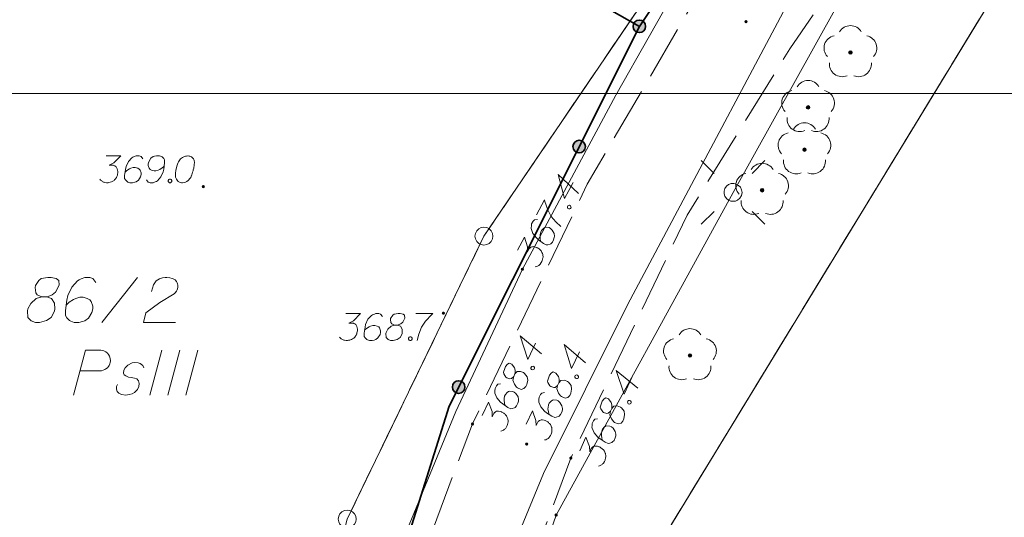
# Model space of a CAD drawing. Header units: metres. Extents: x 5554594 to 5556205, y 5636132 to 5636668.
# Tile 89 of 168: x 5555325 to 5555353, y 5636362 to 5636376. Entities that reach past the tile are written whole.
import ezdxf

# ---------------------------------------------------------------- set-up
doc = ezdxf.new("R2010")
doc.units = ezdxf.units.M
doc.header["$MEASUREMENT"] = 0
doc.header["$XCLIPFRAME"] = 0
for name, pattern in [('L_0_06', [2, 1.5, -0.5]), ('PRZER1-1', [2, 1, -1]), ('PRZER3-1', [4, 3, -1])]:
    doc.linetypes.add(name, pattern=pattern)
for name, color, linetype, lineweight in [('#digitalizacja', 7, 'Continuous', 18), ('#RAMKA', 7, 'Continuous', 18), ('#RASTER', 7, 'Continuous', 18), ('#skartowane', 7, 'Continuous', 18)]:
    doc.layers.add(name, color=color, linetype=linetype, lineweight=lineweight)
for name, color, linetype, lineweight, true_color in [('GEPPGD', 96, 'Continuous', 18, 0x008000), ('GESDZI', 18, 'Continuous', 18, 0x0a0909), ('GESDZI_O', 18, 'Continuous', 18, 0x0a0909), ('GESKKL', 96, 'PRZER3-1', 18, 0x008000), ('GESKKL_O', 96, 'PRZER3-1', 18, 0x008000), ('GESUZY', 96, 'PRZER1-1', 18, 0x008000), ('GULENN', 1, 'Continuous', 18, 0xff0000), ('GUPESH', 1, 'Continuous', 18, 0xff0000), ('GUPISL', 18, 'Continuous', 18, 0x0a0909)]:
    doc.layers.add(name, color=color, linetype=linetype, lineweight=lineweight, true_color=true_color)
picture_1 = doc.add_image_def('image1.tif', size_in_pixel=(18897, 11811))

# ---------------------------------------------------------------- blocks, each defined once
blk = doc.blocks.new('EPPGS')
at = {"color": 0, "flags": 128}
blk.add_lwpolyline([(0.5, 0), (0.475528, -0.154508), (0.404508, -0.293893), (0.293893, -0.404508), (0.154508, -0.475528), (0, -0.5), (-0.154508, -0.475528), (-0.293893, -0.404508), (-0.404508, -0.293893), (-0.475528, -0.154508), (-0.5, 0), (-0.475528, 0.154508), (-0.404508, 0.293893), (-0.293893, 0.404508), (-0.154508, 0.475528), (0, 0.5), (0.154508, 0.475528), (0.293893, 0.404508), (0.404508, 0.293893), (0.475528, 0.154508), (0.5, 0)], close=True, dxfattribs=at)
blk = doc.blocks.new('KOLO')
blk.add_hatch(color=0).paths.add_polyline_path([(0, -0.5), (-0.12941, -0.482963), (-0.25, -0.433013), (-0.353553, -0.353553), (-0.433013, -0.25), (-0.482963, -0.12941), (-0.5, 0), (-0.482963, 0.12941), (-0.433013, 0.25), (-0.353553, 0.353553), (-0.25, 0.433013), (-0.12941, 0.482963), (0, 0.5), (0.12941, 0.482963), (0.25, 0.433013), (0.353553, 0.353553), (0.433013, 0.25), (0.482963, 0.12941), (0.5, 0), (0.482963, -0.12941), (0.433013, -0.25), (0.353553, -0.353553), (0.25, -0.433013), (0.12941, -0.482963)])
blk = doc.blocks.new('SUSM01_01_1')
at = {"color": 0, "flags": 128}
for points in [[(-0.353553, 0.353553), (-0.212132, 0.212132)], [(0.353553, 0.353553), (0.212132, 0.212132)], [(-0.353553, -0.353553), (-0.212132, -0.212132)], [(0.353553, -0.353553), (0.212132, -0.212132)]]:
    blk.add_lwpolyline(points, dxfattribs=at)
blk.add_lwpolyline([(0.1, 0), (0.093969, -0.034202), (0.076604, -0.064279), (0.05, -0.086603), (0.025882, -0.096593), (0, -0.1), (-0.025882, -0.096593), (-0.05, -0.086603), (-0.073305, -0.068017), (-0.090097, -0.043388), (-0.098883, -0.014904), (-0.098883, 0.014904), (-0.090097, 0.043388), (-0.073305, 0.068017), (-0.05, 0.086603), (-0.022252, 0.097493), (0.007473, 0.09972), (0.036534, 0.093087), (0.062349, 0.078183), (0.082624, 0.056332), (0.095557, 0.029476), (0.1, 0)], close=True, dxfattribs=at)
blk = doc.blocks.new('OBOP02_01')
at = {"linetype": 'Continuous', "lineweight": 18}
blk.add_hatch(color=0, dxfattribs=at).paths.add_polyline_path([(0, -0.1, 1), (0, 0.1, 1)])
at = {"color": 0, "linetype": 'Continuous', "lineweight": 18}
blk.add_circle((0, 0), 0.1, dxfattribs=at)
for centre, radius, start, end in [((0, 0.8), 0.7, 29.8459, 150.1541), ((-0.77, 0.25), 0.7, 101.6336, 222.6627), ((0.77, 0.25), 0.7, 317.3373, 78.3664), ((-0.46, -0.64), 0.71, 174.3693, 292.5572), ((0.46, -0.64), 0.71, 247.4428, 5.6307)]:
    blk.add_arc(centre, radius, start, end, dxfattribs=at)

msp = doc.modelspace()

# ---------------------------------------------------------------- hatches: boundary and pattern name
at = {"layer": '#digitalizacja', "linetype": 'Continuous', "lineweight": 18}
h = msp.add_hatch(color=7, dxfattribs=at)
edge = h.paths.add_edge_path()
edge.add_arc((5555339.181, 5636368.786), 0.045, 0, 360)
at = {"layer": '#skartowane', "linetype": 'Continuous', "lineweight": 35}
h = msp.add_hatch(color=7, dxfattribs=at)
edge = h.paths.add_edge_path()
edge.add_arc((5555342.44, 5636375.56), 0.175, 0, 360)
at = {"layer": '#skartowane', "linetype": 'Continuous', "lineweight": 18}
h = msp.add_hatch(color=7, dxfattribs=at)
edge = h.paths.add_edge_path()
edge.add_arc((5555345.41, 5636375.69), 0.045, 0, 360)
at = {"layer": '#skartowane', "linetype": 'Continuous', "lineweight": 35}
h = msp.add_hatch(color=7, dxfattribs=at)
edge = h.paths.add_edge_path()
edge.add_arc((5555340.762, 5636372.207), 0.175, 0, 360)
at = {"layer": '#skartowane', "linetype": 'Continuous', "lineweight": 18}
h = msp.add_hatch(color=7, dxfattribs=at)
edge = h.paths.add_edge_path()
edge.add_arc((5555330.29, 5636371.09), 0.045, 0, 360)
h = msp.add_hatch(color=7, dxfattribs=at)
edge = h.paths.add_edge_path()
edge.add_arc((5555336.98, 5636367.56), 0.045, 0, 360)
at = {"layer": '#skartowane', "linetype": 'Continuous', "lineweight": 35}
h = msp.add_hatch(color=7, dxfattribs=at)
edge = h.paths.add_edge_path()
edge.add_arc((5555337.405, 5636365.5), 0.175, 0, 360)
at = {"layer": '#skartowane', "linetype": 'Continuous', "lineweight": 18}
h = msp.add_hatch(color=7, dxfattribs=at)
edge = h.paths.add_edge_path()
edge.add_arc((5555337.79, 5636364.47), 0.045, 0, 360)
h = msp.add_hatch(color=7, dxfattribs=at)
edge = h.paths.add_edge_path()
edge.add_arc((5555339.3, 5636363.91), 0.045, 0, 360)
h = msp.add_hatch(color=7, dxfattribs=at)
edge = h.paths.add_edge_path()
edge.add_arc((5555340.53, 5636363.52), 0.045, 0, 360)

# ---------------------------------------------------------------- linework, layer by layer
at = {"layer": '#digitalizacja', "color": 5, "linetype": 'Continuous', "lineweight": 18, "flags": 128}
msp.add_lwpolyline([(5555407.558, 5636446.707), (5555404.272, 5636443.186), (5555399.619, 5636438.519), (5555394.658, 5636432.671), (5555389.343, 5636426.59), (5555383.867, 5636420.325), (5555376.743, 5636412.289), (5555370.792, 5636405.215), (5555363.981, 5636396.892), (5555347.841, 5636378.588), (5555342.113, 5636367.796), (5555339.77, 5636363.092), (5555337.162, 5636356.758)], dxfattribs=at)
at = {"layer": '#digitalizacja', "color": 1, "linetype": 'Continuous', "lineweight": 18, "flags": 128}
for points in [[(5555343.663, 5636376.961), (5555341.787, 5636373.642), (5555339.181, 5636368.786), (5555337.324, 5636364.823), (5555334.015, 5636356.755)], [(5555340.597, 5636371.207), (5555340.356, 5636370.76), (5555340.181, 5636371.431), (5555340.746, 5636370.898)], [(5555339.574, 5636370.303), (5555339.798, 5636370.718), (5555339.81, 5636370.678), (5555339.89, 5636370.441), (5555339.979, 5636370.259), (5555340.117, 5636370.104), (5555340.251, 5636369.978)], [(5555340.434, 5636370.53), (5555340.448, 5636370.556), (5555340.467, 5636370.566), (5555340.496, 5636370.57), (5555340.522, 5636370.556), (5555340.534, 5636370.53), (5555340.536, 5636370.508), (5555340.522, 5636370.482), (5555340.504, 5636370.472), (5555340.474, 5636370.468), (5555340.448, 5636370.482), (5555340.436, 5636370.509), (5555340.434, 5636370.53)], [(5555339.599, 5636370.175), (5555339.519, 5636370.164), (5555339.479, 5636370.126), (5555339.439, 5636370.053), (5555339.432, 5636369.99), (5555339.426, 5636369.953), (5555339.427, 5636369.919), (5555339.476, 5636369.785), (5555339.57, 5636369.661), (5555339.629, 5636369.609), (5555339.769, 5636369.507), (5555339.847, 5636369.465), (5555339.889, 5636369.469), (5555339.953, 5636369.488), (5555339.972, 5636369.498), (5555340.016, 5636369.541), (5555340.052, 5636369.609), (5555340.07, 5636369.667), (5555340.079, 5636369.709), (5555340.065, 5636369.783), (5555340.01, 5636369.88), (5555339.967, 5636369.923), (5555339.925, 5636369.946), (5555339.843, 5636369.956), (5555339.806, 5636369.949), (5555339.766, 5636369.924), (5555339.717, 5636369.87), (5555339.691, 5636369.823), (5555339.676, 5636369.758), (5555339.672, 5636369.713), (5555339.68, 5636369.628), (5555339.689, 5636369.583), (5555339.697, 5636369.559)], [(5555339.042, 5636369.315), (5555339.238, 5636369.679), (5555339.322, 5636369.412), (5555339.318, 5636369.267), (5555339.368, 5636369.36), (5555339.385, 5636369.378), (5555339.395, 5636369.386), (5555339.406, 5636369.393), (5555339.417, 5636369.401), (5555339.444, 5636369.413), (5555339.465, 5636369.415), (5555339.486, 5636369.417), (5555339.505, 5636369.414), (5555339.547, 5636369.405), (5555339.581, 5636369.393), (5555339.596, 5636369.385), (5555339.617, 5636369.374), (5555339.645, 5636369.352), (5555339.663, 5636369.335), (5555339.681, 5636369.319), (5555339.694, 5636369.305), (5555339.702, 5636369.295), (5555339.709, 5636369.284), (5555339.717, 5636369.273), (5555339.727, 5636369.254), (5555339.739, 5636369.227), (5555339.747, 5636369.204), (5555339.751, 5636369.188), (5555339.753, 5636369.166), (5555339.755, 5636369.145), (5555339.755, 5636369.119), (5555339.754, 5636369.106), (5555339.745, 5636369.064), (5555339.733, 5636369.03), (5555339.727, 5636369.006), (5555339.708, 5636368.97), (5555339.68, 5636368.931), (5555339.667, 5636368.918), (5555339.653, 5636368.905), (5555339.639, 5636368.892), (5555339.621, 5636368.882), (5555339.602, 5636368.872), (5555339.567, 5636368.858), (5555339.538, 5636368.853)]]:
    msp.add_lwpolyline(points, dxfattribs=at)
at = {"layer": '#RAMKA', "color": 7, "linetype": 'Continuous', "lineweight": 18, "flags": 128}
for points in [[(5555567.543, 5636516.686), (5555567.543, 5636373.686), (5555311.77, 5636373.686), (5555311.77, 5636516.686), (5555567.543, 5636516.686)], [(5555132.537, 5636373.686), (5555132.537, 5636169.686), (5555411.815, 5636169.686), (5555411.815, 5636373.686), (5555132.537, 5636373.686)]]:
    msp.add_lwpolyline(points, close=True, dxfattribs=at)
at = {"layer": '#skartowane', "color": 7, "linetype": 'L_0_06', "lineweight": 18, "flags": 128}
msp.add_lwpolyline([(5555466.73, 5636461.06), (5555459.42, 5636465.04), (5555457.02, 5636465.41), (5555452.63, 5636465.61), (5555446.85, 5636465.37), (5555441.62, 5636464.51), (5555435.7, 5636462.77), (5555429.61, 5636460.27), (5555423.1, 5636457.3), (5555417.2, 5636453.95), (5555413.63, 5636451.67), (5555409.04, 5636447.68), (5555404.73, 5636443.33), (5555401.32, 5636439.67), (5555382.13, 5636416.99), (5555377.75, 5636411.8), (5555368.65, 5636401.73), (5555358.12, 5636389.68), (5555351.83, 5636382.05), (5555348.89, 5636378.21), (5555346.63, 5636374.93), (5555343.77, 5636370.29), (5555340.53, 5636363.52), (5555337.7, 5636355.88), (5555335.13, 5636347.53), (5555332.44, 5636339.45), (5555328.49, 5636328.74), (5555326.7, 5636324.3), (5555322.46, 5636312.61), (5555317.05, 5636297.8), (5555313.91, 5636289.91), (5555311.07, 5636291.5), (5555314.46, 5636298.64), (5555320.4, 5636315), (5555321.1, 5636318.34), (5555320.31, 5636318.97), (5555318.92, 5636319.26), (5555318.24, 5636323.4), (5555317.55, 5636325.21), (5555315.06, 5636326.83), (5555316.44, 5636329.16), (5555319.62, 5636328.9), (5555323.95, 5636328.36), (5555325.47, 5636329.83), (5555326.77, 5636332.37), (5555329.72, 5636340.51), (5555332.43, 5636348.61), (5555334.87, 5636356.71), (5555337.79, 5636364.47), (5555340.99, 5636371.16), (5555344.19, 5636376.65), (5555346.4, 5636379.74), (5555349.41, 5636383.74), (5555355.85, 5636391.61), (5555363.7, 5636400.4), (5555366.42, 5636403.59), (5555375.75, 5636414.19), (5555378.31, 5636418.36), (5555373.52, 5636420.79), (5555376.43, 5636424.38), (5555377.28, 5636425.23), (5555380.03, 5636423.16), (5555380.65, 5636423.75), (5555382.52, 5636422.14), (5555399.27, 5636441.57), (5555402.64, 5636445.3), (5555406.76, 5636449.37), (5555411.7, 5636453.77), (5555415.38, 5636456.22), (5555420.94, 5636459.52), (5555420.73, 5636460.05), (5555422.54, 5636460.95), (5555422.89, 5636460.42), (5555428.37, 5636462.98), (5555434.53, 5636465.46), (5555440.65, 5636467.74), (5555449.09, 5636469.87), (5555449.84, 5636470.61), (5555452.54, 5636472.11), (5555453.14, 5636471.36), (5555454.76, 5636472.78), (5555456.32, 5636474.81), (5555457.67, 5636477.44), (5555459.8, 5636481.39), (5555462.71, 5636485.66), (5555464.78, 5636483.78), (5555461.58, 5636479.17), (5555460.92, 5636476.08), (5555461.24, 5636473.64), (5555465.24, 5636467.56), (5555467.69, 5636464.02), (5555466.73, 5636461.06)], close=True, dxfattribs=at)
at = {"layer": '#skartowane', "color": 7, "linetype": 'Continuous', "lineweight": 35, "flags": 128}
for points in [[(5555343.12, 5636376.59), (5555342.44, 5636375.56), (5555337.49, 5636378.37), (5555339.58, 5636381.58), (5555344.45, 5636378.89), (5555344.56, 5636378.77)], [(5555342.44, 5636375.56), (5555337.14, 5636364.97), (5555330.75, 5636344.64), (5555329.5, 5636340.62), (5555326.42, 5636332.58), (5555323.89, 5636329.63), (5555320.55, 5636330.09), (5555317.44, 5636331.54)]]:
    msp.add_lwpolyline(points, dxfattribs=at)
at = {"layer": '#skartowane', "color": 7, "linetype": 'Continuous', "lineweight": 18, "flags": 128}
for points in [[(5555327.584, 5636371.949), (5555327.997, 5636371.949), (5555327.802, 5636371.749), (5555327.672, 5636371.684), (5555327.778, 5636371.684), (5555327.802, 5636371.678), (5555327.814, 5636371.672), (5555327.826, 5636371.666), (5555327.837, 5636371.66), (5555327.861, 5636371.642), (5555327.873, 5636371.625), (5555327.885, 5636371.607), (5555327.891, 5636371.589), (5555327.902, 5636371.548), (5555327.908, 5636371.512), (5555327.908, 5636371.495), (5555327.908, 5636371.471), (5555327.902, 5636371.436), (5555327.896, 5636371.412), (5555327.891, 5636371.388), (5555327.885, 5636371.371), (5555327.879, 5636371.359), (5555327.873, 5636371.347), (5555327.867, 5636371.335), (5555327.855, 5636371.317), (5555327.837, 5636371.294), (5555327.82, 5636371.276), (5555327.808, 5636371.264), (5555327.79, 5636371.253), (5555327.773, 5636371.241), (5555327.749, 5636371.229), (5555327.737, 5636371.223), (5555327.696, 5636371.211), (5555327.66, 5636371.205), (5555327.637, 5636371.199), (5555327.595, 5636371.199), (5555327.548, 5636371.205), (5555327.53, 5636371.211), (5555327.513, 5636371.217), (5555327.495, 5636371.223), (5555327.477, 5636371.235), (5555327.46, 5636371.247), (5555327.43, 5636371.27), (5555327.412, 5636371.294)], [(5555328.605, 5636371.867), (5555328.558, 5636371.932), (5555328.505, 5636371.949), (5555328.422, 5636371.949), (5555328.363, 5636371.926), (5555328.328, 5636371.914), (5555328.298, 5636371.896), (5555328.204, 5636371.79), (5555328.139, 5636371.648), (5555328.121, 5636371.571), (5555328.097, 5636371.4), (5555328.097, 5636371.312), (5555328.121, 5636371.276), (5555328.168, 5636371.229), (5555328.186, 5636371.217), (5555328.245, 5636371.199), (5555328.322, 5636371.199), (5555328.381, 5636371.211), (5555328.422, 5636371.223), (5555328.481, 5636371.27), (5555328.54, 5636371.365), (5555328.558, 5636371.424), (5555328.558, 5636371.471), (5555328.528, 5636371.548), (5555328.505, 5636371.577), (5555328.463, 5636371.601), (5555328.393, 5636371.619), (5555328.339, 5636371.619), (5555328.274, 5636371.601), (5555328.233, 5636371.583), (5555328.162, 5636371.536), (5555328.127, 5636371.506), (5555328.109, 5636371.489)], [(5555328.705, 5636371.282), (5555328.753, 5636371.217), (5555328.806, 5636371.199), (5555328.889, 5636371.199), (5555328.948, 5636371.223), (5555328.983, 5636371.235), (5555329.013, 5636371.253), (5555329.107, 5636371.359), (5555329.172, 5636371.501), (5555329.19, 5636371.577), (5555329.213, 5636371.749), (5555329.213, 5636371.837), (5555329.19, 5636371.873), (5555329.142, 5636371.92), (5555329.125, 5636371.932), (5555329.066, 5636371.949), (5555328.989, 5636371.949), (5555328.93, 5636371.938), (5555328.889, 5636371.926), (5555328.83, 5636371.879), (5555328.77, 5636371.784), (5555328.753, 5636371.725), (5555328.753, 5636371.678), (5555328.782, 5636371.601), (5555328.806, 5636371.571), (5555328.847, 5636371.548), (5555328.918, 5636371.53), (5555328.971, 5636371.53), (5555329.036, 5636371.548), (5555329.078, 5636371.565), (5555329.148, 5636371.613), (5555329.184, 5636371.642), (5555329.201, 5636371.66)], [(5555329.869, 5636371.949), (5555329.857, 5636371.949), (5555329.821, 5636371.943), (5555329.798, 5636371.938), (5555329.78, 5636371.932), (5555329.751, 5636371.92), (5555329.715, 5636371.902), (5555329.686, 5636371.884), (5555329.656, 5636371.861), (5555329.638, 5636371.837), (5555329.621, 5636371.808), (5555329.603, 5636371.778), (5555329.585, 5636371.743), (5555329.573, 5636371.719), (5555329.562, 5636371.684), (5555329.544, 5636371.625), (5555329.526, 5636371.536), (5555329.514, 5636371.465), (5555329.514, 5636371.4), (5555329.52, 5636371.353), (5555329.544, 5636371.3), (5555329.562, 5636371.27), (5555329.591, 5636371.235), (5555329.627, 5636371.211), (5555329.644, 5636371.205), (5555329.68, 5636371.199), (5555329.709, 5636371.199), (5555329.757, 5636371.205), (5555329.798, 5636371.217), (5555329.827, 5636371.235), (5555329.869, 5636371.264), (5555329.886, 5636371.282), (5555329.91, 5636371.306), (5555329.928, 5636371.329), (5555329.94, 5636371.347), (5555329.951, 5636371.377), (5555329.957, 5636371.388), (5555329.969, 5636371.418), (5555329.981, 5636371.453), (5555329.993, 5636371.489), (5555329.999, 5636371.512), (5555330.005, 5636371.53), (5555330.01, 5636371.554), (5555330.022, 5636371.607), (5555330.028, 5636371.636), (5555330.034, 5636371.666), (5555330.04, 5636371.707), (5555330.046, 5636371.76), (5555330.046, 5636371.778), (5555330.04, 5636371.802), (5555330.034, 5636371.825), (5555330.016, 5636371.861), (5555329.999, 5636371.884), (5555329.981, 5636371.902), (5555329.957, 5636371.92), (5555329.934, 5636371.932), (5555329.916, 5636371.938), (5555329.898, 5636371.943), (5555329.869, 5636371.949)], [(5555329.349, 5636371.3), (5555329.379, 5636371.3), (5555329.396, 5636371.288), (5555329.414, 5636371.264), (5555329.414, 5636371.235), (5555329.396, 5636371.211), (5555329.379, 5636371.199), (5555329.349, 5636371.199), (5555329.331, 5636371.211), (5555329.314, 5636371.235), (5555329.314, 5636371.264), (5555329.331, 5636371.288), (5555329.349, 5636371.3)], [(5555334.258, 5636367.55), (5555334.672, 5636367.55), (5555334.477, 5636367.349), (5555334.347, 5636367.284), (5555334.453, 5636367.284), (5555334.477, 5636367.278), (5555334.488, 5636367.272), (5555334.5, 5636367.266), (5555334.512, 5636367.26), (5555334.536, 5636367.243), (5555334.547, 5636367.225), (5555334.559, 5636367.207), (5555334.565, 5636367.19), (5555334.577, 5636367.148), (5555334.583, 5636367.113), (5555334.583, 5636367.095), (5555334.583, 5636367.071), (5555334.577, 5636367.036), (5555334.571, 5636367.012), (5555334.565, 5636366.989), (5555334.559, 5636366.971), (5555334.553, 5636366.959), (5555334.547, 5636366.948), (5555334.542, 5636366.936), (5555334.53, 5636366.918), (5555334.512, 5636366.894), (5555334.494, 5636366.877), (5555334.483, 5636366.865), (5555334.465, 5636366.853), (5555334.447, 5636366.841), (5555334.424, 5636366.829), (5555334.412, 5636366.823), (5555334.37, 5636366.812), (5555334.335, 5636366.806), (5555334.311, 5636366.8), (5555334.27, 5636366.8), (5555334.223, 5636366.806), (5555334.205, 5636366.812), (5555334.187, 5636366.818), (5555334.17, 5636366.823), (5555334.152, 5636366.835), (5555334.134, 5636366.847), (5555334.105, 5636366.871), (5555334.087, 5636366.894)], [(5555335.28, 5636367.467), (5555335.232, 5636367.532), (5555335.179, 5636367.55), (5555335.097, 5636367.55), (5555335.038, 5636367.526), (5555335.002, 5636367.514), (5555334.973, 5636367.497), (5555334.878, 5636367.39), (5555334.813, 5636367.249), (5555334.796, 5636367.172), (5555334.772, 5636367.001), (5555334.772, 5636366.912), (5555334.796, 5636366.877), (5555334.843, 5636366.829), (5555334.861, 5636366.818), (5555334.92, 5636366.8), (5555334.996, 5636366.8), (5555335.055, 5636366.812), (5555335.097, 5636366.823), (5555335.156, 5636366.871), (5555335.215, 5636366.965), (5555335.232, 5636367.024), (5555335.232, 5636367.071), (5555335.203, 5636367.148), (5555335.179, 5636367.178), (5555335.138, 5636367.201), (5555335.067, 5636367.219), (5555335.014, 5636367.219), (5555334.949, 5636367.201), (5555334.908, 5636367.184), (5555334.837, 5636367.136), (5555334.801, 5636367.107), (5555334.784, 5636367.089)], [(5555335.616, 5636367.225), (5555335.699, 5636367.225), (5555335.723, 5636367.231), (5555335.793, 5636367.26), (5555335.847, 5636367.308), (5555335.906, 5636367.42), (5555335.9, 5636367.503), (5555335.858, 5636367.532), (5555335.776, 5636367.55), (5555335.717, 5636367.55), (5555335.604, 5636367.532), (5555335.569, 5636367.503), (5555335.51, 5636367.414), (5555335.504, 5636367.385), (5555335.516, 5636367.296), (5555335.54, 5636367.26), (5555335.616, 5636367.225), (5555335.522, 5636367.201), (5555335.433, 5636367.113), (5555335.386, 5636367.024), (5555335.38, 5636366.995), (5555335.386, 5636366.883), (5555335.439, 5636366.823), (5555335.51, 5636366.8), (5555335.581, 5636366.8), (5555335.693, 5636366.829), (5555335.776, 5636366.883), (5555335.829, 5636366.989), (5555335.835, 5636367.024), (5555335.829, 5636367.119), (5555335.782, 5636367.201), (5555335.699, 5636367.225)], [(5555336.213, 5636367.55), (5555336.685, 5636367.55), (5555336.656, 5636367.52), (5555336.484, 5636367.337), (5555336.366, 5636367.172), (5555336.295, 5636366.977), (5555336.248, 5636366.8)], [(5555336.047, 5636366.9), (5555336.077, 5636366.9), (5555336.095, 5636366.888), (5555336.112, 5636366.865), (5555336.112, 5636366.835), (5555336.095, 5636366.812), (5555336.077, 5636366.8), (5555336.047, 5636366.8), (5555336.03, 5636366.812), (5555336.012, 5636366.835), (5555336.012, 5636366.865), (5555336.03, 5636366.888), (5555336.047, 5636366.9)], [(5555339.548, 5636366.724), (5555339.329, 5636366.266), (5555339.122, 5636366.928), (5555339.712, 5636366.423)], [(5555340.773, 5636366.479), (5555340.553, 5636366.021), (5555340.346, 5636366.683), (5555340.936, 5636366.178)], [(5555338.938, 5636365.791), (5555338.974, 5636365.866), (5555338.979, 5636365.89), (5555338.983, 5636365.967), (5555338.963, 5636366.035), (5555338.887, 5636366.137), (5555338.81, 5636366.167), (5555338.766, 5636366.142), (5555338.714, 5636366.075), (5555338.689, 5636366.022), (5555338.656, 5636365.913), (5555338.667, 5636365.869), (5555338.722, 5636365.777), (5555338.746, 5636365.759), (5555338.831, 5636365.731), (5555338.873, 5636365.737), (5555338.938, 5636365.791), (5555338.919, 5636365.696), (5555338.96, 5636365.578), (5555339.02, 5636365.497), (5555339.044, 5636365.479), (5555339.148, 5636365.436), (5555339.224, 5636365.458), (5555339.276, 5636365.512), (5555339.307, 5636365.576), (5555339.328, 5636365.69), (5555339.316, 5636365.787), (5555339.243, 5636365.881), (5555339.214, 5636365.902), (5555339.126, 5636365.937), (5555339.031, 5636365.93), (5555338.974, 5636365.866)], [(5555339.417, 5636366.04), (5555339.43, 5636366.067), (5555339.448, 5636366.078), (5555339.477, 5636366.083), (5555339.504, 5636366.071), (5555339.518, 5636366.045), (5555339.521, 5636366.023), (5555339.508, 5636365.997), (5555339.49, 5636365.986), (5555339.461, 5636365.98), (5555339.434, 5636365.993), (5555339.42, 5636366.019), (5555339.417, 5636366.04)], [(5555340.163, 5636365.546), (5555340.199, 5636365.621), (5555340.203, 5636365.645), (5555340.207, 5636365.721), (5555340.188, 5636365.79), (5555340.112, 5636365.892), (5555340.035, 5636365.922), (5555339.99, 5636365.897), (5555339.939, 5636365.83), (5555339.913, 5636365.777), (5555339.881, 5636365.668), (5555339.892, 5636365.624), (5555339.947, 5636365.532), (5555339.971, 5636365.514), (5555340.056, 5636365.486), (5555340.098, 5636365.492), (5555340.163, 5636365.546), (5555340.143, 5636365.451), (5555340.185, 5636365.333), (5555340.245, 5636365.252), (5555340.269, 5636365.234), (5555340.373, 5636365.191), (5555340.449, 5636365.213), (5555340.501, 5636365.267), (5555340.531, 5636365.331), (5555340.553, 5636365.445), (5555340.541, 5636365.542), (5555340.468, 5636365.636), (5555340.438, 5636365.657), (5555340.351, 5636365.692), (5555340.256, 5636365.685), (5555340.199, 5636365.621)], [(5555342.228, 5636365.769), (5555342.017, 5636365.306), (5555341.797, 5636365.964), (5555342.397, 5636365.471)], [(5555338.575, 5636365.592), (5555338.496, 5636365.578), (5555338.457, 5636365.537), (5555338.421, 5636365.463), (5555338.417, 5636365.399), (5555338.412, 5636365.362), (5555338.416, 5636365.328), (5555338.471, 5636365.197), (5555338.57, 5636365.077), (5555338.632, 5636365.028), (5555338.776, 5636364.933), (5555338.856, 5636364.895), (5555338.898, 5636364.901), (5555338.961, 5636364.923), (5555338.98, 5636364.934), (5555339.021, 5636364.979), (5555339.054, 5636365.049), (5555339.069, 5636365.107), (5555339.076, 5636365.149), (5555339.059, 5636365.223), (5555338.999, 5636365.317), (5555338.954, 5636365.359), (5555338.911, 5636365.379), (5555338.829, 5636365.385), (5555338.792, 5636365.377), (5555338.753, 5636365.35), (5555338.707, 5636365.294), (5555338.684, 5636365.246), (5555338.672, 5636365.179), (5555338.67, 5636365.134), (5555338.682, 5636365.05), (5555338.693, 5636365.005), (5555338.702, 5636364.982)], [(5555340.642, 5636365.795), (5555340.655, 5636365.822), (5555340.673, 5636365.833), (5555340.702, 5636365.838), (5555340.729, 5636365.826), (5555340.742, 5636365.799), (5555340.745, 5636365.778), (5555340.732, 5636365.752), (5555340.714, 5636365.741), (5555340.685, 5636365.735), (5555340.659, 5636365.748), (5555340.645, 5636365.774), (5555340.642, 5636365.795)], [(5555339.799, 5636365.347), (5555339.72, 5636365.333), (5555339.681, 5636365.292), (5555339.646, 5636365.218), (5555339.642, 5636365.154), (5555339.637, 5636365.117), (5555339.64, 5636365.083), (5555339.695, 5636364.952), (5555339.795, 5636364.832), (5555339.857, 5636364.783), (5555340.001, 5636364.688), (5555340.081, 5636364.65), (5555340.123, 5636364.656), (5555340.186, 5636364.678), (5555340.204, 5636364.689), (5555340.246, 5636364.734), (5555340.279, 5636364.804), (5555340.294, 5636364.862), (5555340.301, 5636364.904), (5555340.284, 5636364.978), (5555340.224, 5636365.072), (5555340.178, 5636365.113), (5555340.136, 5636365.134), (5555340.054, 5636365.14), (5555340.017, 5636365.132), (5555339.978, 5636365.105), (5555339.931, 5636365.048), (5555339.908, 5636365.001), (5555339.896, 5636364.934), (5555339.894, 5636364.889), (5555339.906, 5636364.805), (5555339.918, 5636364.76), (5555339.926, 5636364.737)], [(5555338.059, 5636364.706), (5555338.238, 5636365.079), (5555338.335, 5636364.817), (5555338.337, 5636364.672), (5555338.383, 5636364.767), (5555338.399, 5636364.786), (5555338.409, 5636364.794), (5555338.419, 5636364.802), (5555338.43, 5636364.811), (5555338.456, 5636364.824), (5555338.477, 5636364.827), (5555338.498, 5636364.83), (5555338.517, 5636364.828), (5555338.559, 5636364.821), (5555338.594, 5636364.811), (5555338.61, 5636364.803), (5555338.631, 5636364.793), (5555338.66, 5636364.772), (5555338.679, 5636364.757), (5555338.698, 5636364.741), (5555338.711, 5636364.728), (5555338.719, 5636364.718), (5555338.727, 5636364.708), (5555338.736, 5636364.697), (5555338.746, 5636364.679), (5555338.76, 5636364.653), (5555338.768, 5636364.629), (5555338.774, 5636364.613), (5555338.777, 5636364.592), (5555338.78, 5636364.571), (5555338.78, 5636364.545), (5555338.781, 5636364.531), (5555338.774, 5636364.489), (5555338.764, 5636364.455), (5555338.759, 5636364.431), (5555338.741, 5636364.393), (5555338.715, 5636364.353), (5555338.702, 5636364.34), (5555338.689, 5636364.327), (5555338.676, 5636364.313), (5555338.658, 5636364.302), (5555338.64, 5636364.291), (5555338.606, 5636364.275), (5555338.577, 5636364.269)], [(5555341.636, 5636364.824), (5555341.671, 5636364.9), (5555341.675, 5636364.924), (5555341.677, 5636365), (5555341.656, 5636365.068), (5555341.579, 5636365.169), (5555341.501, 5636365.197), (5555341.457, 5636365.172), (5555341.407, 5636365.104), (5555341.382, 5636365.05), (5555341.352, 5636364.941), (5555341.364, 5636364.896), (5555341.42, 5636364.806), (5555341.445, 5636364.788), (5555341.53, 5636364.762), (5555341.572, 5636364.769), (5555341.636, 5636364.824), (5555341.619, 5636364.729), (5555341.663, 5636364.611), (5555341.724, 5636364.532), (5555341.748, 5636364.514), (5555341.853, 5636364.473), (5555341.929, 5636364.497), (5555341.979, 5636364.552), (5555342.009, 5636364.616), (5555342.028, 5636364.731), (5555342.014, 5636364.828), (5555341.939, 5636364.92), (5555341.91, 5636364.94), (5555341.821, 5636364.974), (5555341.726, 5636364.965), (5555341.671, 5636364.9)], [(5555342.11, 5636365.082), (5555342.123, 5636365.109), (5555342.141, 5636365.121), (5555342.169, 5636365.127), (5555342.196, 5636365.115), (5555342.211, 5636365.089), (5555342.214, 5636365.068), (5555342.202, 5636365.041), (5555342.184, 5636365.03), (5555342.155, 5636365.023), (5555342.128, 5636365.036), (5555342.114, 5636365.061), (5555342.11, 5636365.082)], [(5555339.284, 5636364.461), (5555339.462, 5636364.834), (5555339.559, 5636364.572), (5555339.562, 5636364.427), (5555339.608, 5636364.522), (5555339.623, 5636364.541), (5555339.634, 5636364.549), (5555339.644, 5636364.557), (5555339.654, 5636364.566), (5555339.681, 5636364.579), (5555339.702, 5636364.582), (5555339.723, 5636364.585), (5555339.741, 5636364.583), (5555339.784, 5636364.576), (5555339.818, 5636364.566), (5555339.834, 5636364.558), (5555339.856, 5636364.548), (5555339.885, 5636364.527), (5555339.904, 5636364.512), (5555339.922, 5636364.496), (5555339.936, 5636364.483), (5555339.944, 5636364.473), (5555339.952, 5636364.462), (5555339.96, 5636364.452), (5555339.971, 5636364.434), (5555339.985, 5636364.408), (5555339.993, 5636364.384), (5555339.999, 5636364.368), (5555340.002, 5636364.347), (5555340.005, 5636364.326), (5555340.005, 5636364.3), (5555340.005, 5636364.286), (5555339.998, 5636364.244), (5555339.988, 5636364.21), (5555339.983, 5636364.186), (5555339.966, 5636364.148), (5555339.94, 5636364.108), (5555339.927, 5636364.095), (5555339.914, 5636364.081), (5555339.901, 5636364.068), (5555339.883, 5636364.057), (5555339.864, 5636364.046), (5555339.83, 5636364.03), (5555339.801, 5636364.024)], [(5555341.277, 5636364.618), (5555341.198, 5636364.602), (5555341.16, 5636364.561), (5555341.126, 5636364.486), (5555341.123, 5636364.422), (5555341.119, 5636364.385), (5555341.123, 5636364.351), (5555341.18, 5636364.221), (5555341.283, 5636364.103), (5555341.345, 5636364.055), (5555341.491, 5636363.963), (5555341.572, 5636363.926), (5555341.614, 5636363.933), (5555341.676, 5636363.957), (5555341.694, 5636363.968), (5555341.735, 5636364.014), (5555341.767, 5636364.084), (5555341.781, 5636364.143), (5555341.787, 5636364.185), (5555341.768, 5636364.259), (5555341.707, 5636364.351), (5555341.66, 5636364.392), (5555341.617, 5636364.411), (5555341.535, 5636364.416), (5555341.499, 5636364.407), (5555341.46, 5636364.379), (5555341.414, 5636364.322), (5555341.392, 5636364.274), (5555341.382, 5636364.207), (5555341.381, 5636364.162), (5555341.394, 5636364.078), (5555341.407, 5636364.034), (5555341.415, 5636364.01)], [(5555340.779, 5636363.722), (5555340.95, 5636364.099), (5555341.052, 5636363.838), (5555341.057, 5636363.693), (5555341.101, 5636363.79), (5555341.116, 5636363.809), (5555341.127, 5636363.817), (5555341.137, 5636363.826), (5555341.147, 5636363.834), (5555341.173, 5636363.848), (5555341.194, 5636363.851), (5555341.215, 5636363.855), (5555341.234, 5636363.853), (5555341.276, 5636363.847), (5555341.311, 5636363.837), (5555341.327, 5636363.83), (5555341.349, 5636363.82), (5555341.378, 5636363.8), (5555341.397, 5636363.785), (5555341.416, 5636363.77), (5555341.43, 5636363.757), (5555341.438, 5636363.747), (5555341.447, 5636363.737), (5555341.455, 5636363.726), (5555341.466, 5636363.708), (5555341.48, 5636363.682), (5555341.489, 5636363.659), (5555341.495, 5636363.643), (5555341.499, 5636363.622), (5555341.502, 5636363.601), (5555341.503, 5636363.575), (5555341.503, 5636363.562), (5555341.497, 5636363.519), (5555341.488, 5636363.484), (5555341.483, 5636363.46), (5555341.466, 5636363.423), (5555341.441, 5636363.382), (5555341.429, 5636363.369), (5555341.416, 5636363.355), (5555341.403, 5636363.341), (5555341.385, 5636363.33), (5555341.367, 5636363.319), (5555341.333, 5636363.302), (5555341.305, 5636363.295)]]:
    msp.add_lwpolyline(points, dxfattribs=at)
at = {"layer": '#skartowane', "color": 7, "linetype": 'Continuous', "lineweight": 35}
for centre in [(5555342.44, 5636375.56), (5555340.762, 5636372.207), (5555337.405, 5636365.5)]:
    msp.add_circle(centre, 0.175, dxfattribs=at)
at = {"layer": '#skartowane', "color": 96}
for p in [(5555348.32, 5636374.83), (5555347.14, 5636373.3), (5555347.04, 5636372.12), (5555345.86, 5636370.99), (5555343.85, 5636366.38)]:
    msp.add_point(p, dxfattribs=at)
at = {"layer": 'GESDZI', "color": 96, "linetype": 'Continuous', "lineweight": 18, "flags": 128}
for points in [[(5555334.3, 5636361.82), (5555338.11, 5636369.71), (5555344.55, 5636379.2), (5555375.95, 5636415.45), (5555379.69, 5636419.03), (5555405.333, 5636448.297), (5555411.98, 5636454.27), (5555423.54, 5636462.48), (5555437.099, 5636466.554), (5555448.915, 5636470.374), (5555453.72, 5636472.454), (5555460.799, 5636470.534), (5555464.253, 5636468.493)], [(5555464.253, 5636468.493), (5555468.332, 5636465.003), (5555467.116, 5636460.589), (5555457.224, 5636464.58), (5555451.868, 5636465.418), (5555446.84, 5636464.597), (5555437.185, 5636462.46), (5555430.383, 5636458.569), (5555420.669, 5636454.714), (5555413.799, 5636449.56), (5555402.789, 5636438.708), (5555389.734, 5636423.873), (5555383.39, 5636416.92), (5555384.32, 5636411.24), (5555356.08, 5636382.6), (5555342.54, 5636360.36)], [(5555325.26, 5636314.3), (5555342.54, 5636360.36), (5555356.08, 5636382.6), (5555384.32, 5636411.24), (5555401.076, 5636390.282), (5555395.519, 5636378.339), (5555392.657, 5636365.659), (5555388.979, 5636354.029)], [(5555311.77, 5636399.097), (5555340.688, 5636381.595), (5555344.55, 5636379.2), (5555338.11, 5636369.71), (5555334.3, 5636361.82), (5555332.15, 5636353.64), (5555329.61, 5636344.98), (5555326.04, 5636333.05), (5555323.59, 5636326.49), (5555316.934, 5636329.907), (5555298.285, 5636342.798), (5555293.96, 5636346.031), (5555287.871, 5636350.143)]]:
    msp.add_lwpolyline(points, dxfattribs=at)
at = {"layer": 'GESDZI_O', "color": 96, "linetype": 'Continuous', "lineweight": 18}
msp.add_line((5555327.462, 5636367.305), (5555328.456, 5636368.555), dxfattribs=at)
at = {"layer": 'GESDZI_O', "color": 96, "linetype": 'Continuous', "lineweight": 18, "flags": 128}
for points in [[(5555325.789, 5636368.013), (5555325.927, 5636368.013), (5555325.966, 5636368.023), (5555326.084, 5636368.072), (5555326.173, 5636368.151), (5555326.271, 5636368.338), (5555326.261, 5636368.476), (5555326.193, 5636368.525), (5555326.055, 5636368.555), (5555325.956, 5636368.555), (5555325.769, 5636368.525), (5555325.71, 5636368.476), (5555325.612, 5636368.328), (5555325.602, 5636368.279), (5555325.622, 5636368.131), (5555325.661, 5636368.072), (5555325.789, 5636368.013), (5555325.631, 5636367.974), (5555325.484, 5636367.826), (5555325.405, 5636367.679), (5555325.395, 5636367.629), (5555325.405, 5636367.442), (5555325.494, 5636367.344), (5555325.612, 5636367.305), (5555325.73, 5636367.305), (5555325.917, 5636367.354), (5555326.055, 5636367.442), (5555326.143, 5636367.619), (5555326.153, 5636367.679), (5555326.143, 5636367.836), (5555326.064, 5636367.974), (5555325.927, 5636368.013)], [(5555327.295, 5636368.417), (5555327.216, 5636368.525), (5555327.127, 5636368.555), (5555326.99, 5636368.555), (5555326.891, 5636368.515), (5555326.832, 5636368.495), (5555326.783, 5636368.466), (5555326.625, 5636368.289), (5555326.517, 5636368.052), (5555326.488, 5636367.925), (5555326.448, 5636367.639), (5555326.448, 5636367.492), (5555326.488, 5636367.433), (5555326.566, 5636367.354), (5555326.596, 5636367.334), (5555326.694, 5636367.305), (5555326.822, 5636367.305), (5555326.921, 5636367.324), (5555326.99, 5636367.344), (5555327.088, 5636367.423), (5555327.186, 5636367.58), (5555327.216, 5636367.679), (5555327.216, 5636367.757), (5555327.167, 5636367.885), (5555327.127, 5636367.934), (5555327.058, 5636367.974), (5555326.94, 5636368.003), (5555326.852, 5636368.003), (5555326.743, 5636367.974), (5555326.675, 5636367.944), (5555326.557, 5636367.866), (5555326.498, 5636367.816), (5555326.468, 5636367.787)], [(5555328.85, 5636368.161), (5555328.899, 5636368.348), (5555328.978, 5636368.466), (5555329.066, 5636368.515), (5555329.155, 5636368.545), (5555329.224, 5636368.555), (5555329.273, 5636368.555), (5555329.361, 5636368.545), (5555329.421, 5636368.525), (5555329.45, 5636368.515), (5555329.509, 5636368.486), (5555329.539, 5636368.446), (5555329.558, 5636368.407), (5555329.568, 5636368.377), (5555329.578, 5636368.338), (5555329.578, 5636368.289), (5555329.568, 5636368.24), (5555329.558, 5636368.21), (5555329.539, 5636368.171), (5555329.509, 5636368.131), (5555329.48, 5636368.102), (5555329.076, 5636367.856), (5555328.692, 5636367.57), (5555328.623, 5636367.305), (5555329.519, 5636367.305)]]:
    msp.add_lwpolyline(points, dxfattribs=at)
at = {"layer": 'GESKKL', "color": 96, "linetype": 'PRZER3-1', "lineweight": 18, "ltscale": 0.5, "true_color": 0x008000}
for points in [[(5555388.979, 5636354.029), (5555392.657, 5636365.659), (5555395.519, 5636378.339), (5555401.076, 5636390.282), (5555384.32, 5636411.24), (5555356.08, 5636382.6), (5555342.54, 5636360.36), (5555325.26, 5636314.3), (5555327.28, 5636313.21), (5555358.339, 5636293.784), (5555360.401, 5636298.993), (5555368.852, 5636315.791), (5555371.456, 5636320.171)], [(5555328.029, 5636339.695), (5555329.61, 5636344.98), (5555332.15, 5636353.64), (5555334.3, 5636361.82), (5555338.11, 5636369.71), (5555344.55, 5636379.2), (5555340.688, 5636381.595), (5555323.84, 5636391.8), (5555311.77, 5636399.102)]]:
    msp.add_lwpolyline(points, dxfattribs=at)
at = {"layer": 'GESKKL_O', "color": 96, "linetype": 'Continuous', "lineweight": 18, "true_color": 0x008000}
for p, q in [((5555329.133, 5636366.528), (5555328.799, 5636365.278)), ((5555329.635, 5636366.528), (5555329.301, 5636365.278)), ((5555330.137, 5636366.528), (5555329.802, 5636365.278))]:
    msp.add_line(p, q, dxfattribs=at)
at = {"layer": 'GESKKL_O', "color": 96, "linetype": 'Continuous', "lineweight": 18, "true_color": 0x008000, "flags": 128}
for points in [[(5555326.673, 5636365.278), (5555327.008, 5636366.528), (5555327.431, 5636366.528), (5555327.49, 5636366.518), (5555327.519, 5636366.508), (5555327.578, 5636366.479), (5555327.618, 5636366.449), (5555327.647, 5636366.41), (5555327.677, 5636366.361), (5555327.696, 5636366.292), (5555327.706, 5636366.233), (5555327.696, 5636366.184), (5555327.687, 5636366.144), (5555327.667, 5636366.105), (5555327.647, 5636366.075), (5555327.618, 5636366.036), (5555327.578, 5636366.006), (5555327.549, 5636365.987), (5555327.5, 5636365.967), (5555327.45, 5636365.957), (5555326.86, 5636365.957)], [(5555328.632, 5636366.036), (5555328.602, 5636366.105), (5555328.533, 5636366.154), (5555328.474, 5636366.174), (5555328.385, 5636366.184), (5555328.307, 5636366.174), (5555328.189, 5636366.115), (5555328.11, 5636366.036), (5555328.08, 5636365.967), (5555328.07, 5636365.888), (5555328.09, 5636365.839), (5555328.129, 5636365.81), (5555328.149, 5636365.8), (5555328.208, 5636365.78), (5555328.277, 5636365.77), (5555328.376, 5636365.75), (5555328.435, 5636365.731), (5555328.484, 5636365.672), (5555328.503, 5636365.603), (5555328.494, 5636365.514), (5555328.454, 5636365.436), (5555328.376, 5636365.347), (5555328.307, 5636365.308), (5555328.228, 5636365.288), (5555328.129, 5636365.278), (5555328.011, 5636365.288), (5555327.933, 5636365.327), (5555327.893, 5636365.376), (5555327.874, 5636365.445), (5555327.874, 5636365.514), (5555327.903, 5636365.573)]]:
    msp.add_lwpolyline(points, dxfattribs=at)
at = {"layer": 'GESUZY', "color": 96, "linetype": 'PRZER1-1', "lineweight": 18, "ltscale": 0.5, "true_color": 0x008000}
for points in [[(5555405.333, 5636448.297), (5555379.69, 5636419.03), (5555375.95, 5636415.45), (5555344.55, 5636379.2), (5555338.11, 5636369.71), (5555334.3, 5636361.82)], [(5555342.54, 5636360.36), (5555356.08, 5636382.6), (5555384.32, 5636411.24), (5555383.39, 5636416.92), (5555389.734, 5636423.873)], [(5555388.979, 5636354.029), (5555392.657, 5636365.659), (5555395.519, 5636378.339), (5555401.076, 5636390.282), (5555384.32, 5636411.24), (5555356.08, 5636382.6), (5555342.54, 5636360.36), (5555325.26, 5636314.3), (5555327.28, 5636313.21), (5555358.339, 5636293.784), (5555360.401, 5636298.993), (5555368.852, 5636315.791), (5555371.456, 5636320.171)], [(5555328.029, 5636339.695), (5555329.61, 5636344.98), (5555332.15, 5636353.64), (5555334.3, 5636361.82), (5555338.11, 5636369.71), (5555344.55, 5636379.2), (5555340.688, 5636381.595), (5555323.84, 5636391.8), (5555311.77, 5636399.102)]]:
    msp.add_lwpolyline(points, dxfattribs=at)
at = {"layer": 'GULENN', "color": 1, "linetype": 'Continuous', "lineweight": 18, "true_color": 0xff0000, "flags": 128}
msp.add_lwpolyline([(5555305.505, 5636281.74), (5555310.95, 5636292.03), (5555311.4, 5636292.81), (5555313.3, 5636296.19), (5555317.83, 5636308.64), (5555320.12, 5636315.12), (5555321.05, 5636318.7), (5555324.99, 5636317.82), (5555325.46, 5636318.77), (5555330.45, 5636332.92), (5555333.07, 5636339.41), (5555335.66, 5636347.35), (5555336.26, 5636350.83), (5555340.12, 5636361.93), (5555345.05, 5636370.93), (5555348.48, 5636377.1), (5555354.25, 5636384.94), (5555359.73, 5636391.01), (5555379.46, 5636412.66), (5555385.36, 5636419.22), (5555390.59, 5636425.39)], dxfattribs=at)

# ---------------------------------------------------------------- block references
at = {"layer": '#skartowane', "color": 96, "linetype": 'Continuous', "xscale": 0.5, "yscale": 0.5, "zscale": 0.5}
for p in [(5555348.32, 5636374.83), (5555347.14, 5636373.3), (5555347.04, 5636372.12), (5555345.86, 5636370.99), (5555343.85, 5636366.38)]:
    msp.add_blockref('OBOP02_01', p, dxfattribs=at)
at = {"layer": 'GEPPGD', "color": 96, "lineweight": 18, "true_color": 0x008000, "xscale": 0.5, "yscale": 0.5, "zscale": 0.5, "rotation": 90}
for p in [(5555338.11, 5636369.71), (5555334.3, 5636361.82)]:
    msp.add_blockref('EPPGS', p, dxfattribs=at)
at = {"layer": 'GUPESH', "color": 1, "lineweight": 18, "true_color": 0xff0000, "xscale": 0.09, "yscale": 0.09, "zscale": 0.09, "rotation": 90}
msp.add_blockref('KOLO', (5555340.12, 5636361.93), dxfattribs=at)
at = {"layer": 'GUPISL', "color": 7, "lineweight": 18, "xscale": 2.499999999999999, "yscale": 2.499999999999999, "zscale": 2.499999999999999, "rotation": 359.9999974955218}
msp.add_blockref('SUSM01_01_1', (5555345.05, 5636370.93), dxfattribs=at)

# ---------------------------------------------------------------- pictures from other files: only their frames are drawn
at = {"layer": '#RASTER', "color": 252, "linetype": 'Continuous', "lineweight": 18}
image = msp.add_image(picture_1, insert=(5554593.51, 5636131.7), size_in_units=(811.166, 518.086), dxfattribs=at)
image.set_boundary_path([(-0.5, -0.5), (-0.5, 11810.5), (18896.5, 11810.5), (18896.5, -0.5), (-0.5, -0.5)])
image.dxf.flags = 15

doc.saveas('drawing.dxf')
